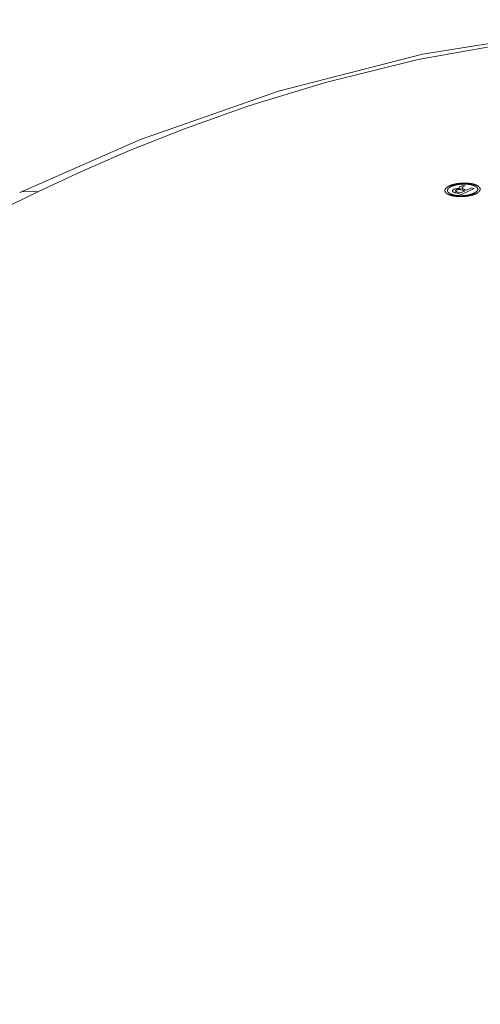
# Model space of a CAD drawing. Header units: millimetres. Extents: x 3925 to 5043, y -86 to 778.
# Tile 75 of 113: x 4737 to 4749, y 186 to 211. Entities that reach past the tile are written whole.
import ezdxf

# ---------------------------------------------------------------- set-up
doc = ezdxf.new("R2010")
doc.units = ezdxf.units.MM
doc.header["$LTSCALE"] = 46.255
doc.layers.add('H30K-TOP-COVDXF_CONTINUOUS_LINE', color=7, linetype='CONTINUOUS')

msp = doc.modelspace()

# ---------------------------------------------------------------- linework, layer by layer
at = {"layer": 'H30K-TOP-COVDXF_CONTINUOUS_LINE', "color": 7, "linetype": 'Continuous', "lineweight": 0}
for p, q in [((4740.3257, 208.3079), (4737.1895, 206.9297)), ((4737.6789, 206.9577), (4641.0224, 160.3841)), ((4748.4989, 206.9243), (4748.4924, 206.9263)), ((4748.5055, 206.9224), (4748.4989, 206.9243)), ((4748.6487, 206.8807), (4748.5055, 206.9224)), ((4748.5498, 206.9415), (4748.5545, 206.9401)), ((4748.5545, 206.9401), (4748.5591, 206.9387)), ((4748.5591, 206.9387), (4748.6234, 206.92)), ((4748.6091, 207.0269), (4748.6137, 207.0261)), ((4748.6173, 207.0895), (4748.641, 207.101)), ((4748.6234, 206.92), (4748.7405, 206.9764)), ((4748.641, 207.101), (4748.6642, 207.113)), ((4748.9762, 207.0385), (4748.6487, 206.8807)), ((4748.6627, 206.9989), (4748.6583, 207)), ((4748.667, 206.9977), (4748.6627, 206.9989)), ((4748.6713, 206.9965), (4748.667, 206.9977)), ((4748.6776, 206.9947), (4748.6713, 206.9965)), ((4748.7405, 206.9764), (4748.6776, 206.9947)), ((4748.6799, 207.1247), (4748.742, 207.1066)), ((4748.7279, 207.0974), (4748.7021, 207.0849)), ((4748.7138, 207.0159), (4748.7179, 207.0147)), ((4748.7179, 207.0147), (4748.7283, 207.0116)), ((4748.7283, 207.0116), (4748.7816, 206.9962)), ((4748.7816, 206.9962), (4748.9097, 207.0579)), ((4748.9097, 207.0579), (4748.9762, 207.0385))]:
    msp.add_line(p, q, dxfattribs=at)
for points in [[(4770.6578, 209.1756), (4769.4428, 209.5156), (4768.0717, 209.8667), (4766.505, 210.2243), (4764.6971, 210.5776), (4762.5939, 210.9058), (4760.1218, 211.1734), (4757.1887, 211.3187), (4753.8173, 211.2449), (4750.4366, 210.901), (4747.5246, 210.3783), (4745.1231, 209.7835), (4743.1335, 209.1755), (4741.4645, 208.5834), (4740.0399, 208.0179), (4738.796, 207.4786), (4737.6789, 206.9577)], [(4771.0599, 209.2217), (4767.53, 210.1362), (4763.5834, 210.881), (4759.5907, 211.3161), (4755.5543, 211.4105), (4751.5393, 211.1414), (4747.6369, 210.5146), (4743.9021, 209.5601), (4740.3257, 208.3079)], [(4748.3271, 207.1012), (4748.334, 207.1044), (4748.3411, 207.1076), (4748.3483, 207.1107), (4748.3558, 207.1138), (4748.3635, 207.1168), (4748.3714, 207.1198), (4748.3795, 207.1227), (4748.3877, 207.1255), (4748.3961, 207.1283), (4748.4047, 207.1311), (4748.4134, 207.1337), (4748.4223, 207.1363), (4748.4313, 207.1389), (4748.4405, 207.1413), (4748.4498, 207.1437), (4748.4592, 207.1461), (4748.4687, 207.1483), (4748.4783, 207.1505), (4748.488, 207.1526), (4748.4978, 207.1546), (4748.5076, 207.1566), (4748.5176, 207.1584), (4748.5276, 207.1602), (4748.5377, 207.1619), (4748.5478, 207.1635), (4748.558, 207.165), (4748.5682, 207.1665), (4748.5785, 207.1678), (4748.5888, 207.1691), (4748.5991, 207.1702), (4748.6094, 207.1713), (4748.6197, 207.1723), (4748.63, 207.1731), (4748.6403, 207.1739)], [(4748.6403, 207.1739), (4748.6506, 207.1745), (4748.661, 207.1751), (4748.6714, 207.1755), (4748.6819, 207.1759), (4748.6924, 207.1761), (4748.7029, 207.1763), (4748.7134, 207.1764), (4748.7239, 207.1763), (4748.7344, 207.1762), (4748.7449, 207.176), (4748.7554, 207.1757), (4748.7659, 207.1753), (4748.7763, 207.1748), (4748.7867, 207.1742), (4748.7971, 207.1736), (4748.8073, 207.1728), (4748.8176, 207.172), (4748.8277, 207.171), (4748.8378, 207.17), (4748.8477, 207.1689), (4748.8576, 207.1677), (4748.8674, 207.1665), (4748.877, 207.1651), (4748.8866, 207.1637), (4748.896, 207.1621), (4748.9053, 207.1605), (4748.9144, 207.1589), (4748.9234, 207.1571), (4748.9322, 207.1552), (4748.9409, 207.1533), (4748.9494, 207.1513), (4748.9577, 207.1492), (4748.9658, 207.1471), (4748.9737, 207.1448)], [(4737.6789, 206.9577), (4737.2461, 206.9534), (4737.1895, 206.9297)], [(4748.2178, 206.9703), (4748.2172, 206.9742), (4748.2168, 206.9781), (4748.2167, 206.9821), (4748.2169, 206.9861), (4748.2173, 206.9901), (4748.2179, 206.9941), (4748.2188, 206.9981), (4748.22, 207.0021), (4748.2213, 207.0062), (4748.223, 207.0103), (4748.2248, 207.0143), (4748.2269, 207.0184), (4748.2292, 207.0224), (4748.2318, 207.0265), (4748.2346, 207.0305), (4748.2376, 207.0345), (4748.2408, 207.0385), (4748.2442, 207.0425), (4748.2479, 207.0465), (4748.2518, 207.0504), (4748.2559, 207.0543), (4748.2602, 207.0582), (4748.2647, 207.062), (4748.2694, 207.0658), (4748.2743, 207.0696), (4748.2794, 207.0733), (4748.2847, 207.077), (4748.2902, 207.0806), (4748.2959, 207.0842), (4748.3018, 207.0877), (4748.3078, 207.0912), (4748.3141, 207.0946), (4748.3205, 207.0979), (4748.3271, 207.1012)], [(4748.3762, 206.8569), (4748.3685, 206.8593), (4748.3609, 206.8617), (4748.3535, 206.8642), (4748.3462, 206.8667), (4748.3391, 206.8694), (4748.3321, 206.8721), (4748.3253, 206.8749), (4748.3187, 206.8778), (4748.3122, 206.8808), (4748.3059, 206.8838), (4748.2998, 206.8869), (4748.2939, 206.8901), (4748.2882, 206.8933), (4748.2827, 206.8966), (4748.2773, 206.8999), (4748.2722, 206.9033), (4748.2673, 206.9067), (4748.2625, 206.9102), (4748.258, 206.9137), (4748.2537, 206.9173), (4748.2496, 206.9209), (4748.2457, 206.9246), (4748.2421, 206.9282), (4748.2387, 206.9319), (4748.2355, 206.9357), (4748.2325, 206.9395), (4748.2298, 206.9433), (4748.2273, 206.9471), (4748.2251, 206.9509), (4748.2231, 206.9548), (4748.2214, 206.9586), (4748.2199, 206.9625), (4748.2187, 206.9664), (4748.2178, 206.9703)], [(4748.3768, 207.0872), (4748.3711, 207.0843), (4748.3655, 207.0815), (4748.3601, 207.0786), (4748.3549, 207.0756), (4748.3498, 207.0726), (4748.3449, 207.0695), (4748.3401, 207.0664), (4748.3356, 207.0632), (4748.3311, 207.06), (4748.3269, 207.0567), (4748.3228, 207.0535), (4748.3189, 207.0502), (4748.3152, 207.0468), (4748.3116, 207.0435), (4748.3083, 207.0401), (4748.3051, 207.0367), (4748.3021, 207.0332), (4748.2993, 207.0298), (4748.2967, 207.0263), (4748.2943, 207.0229), (4748.292, 207.0194), (4748.29, 207.0159), (4748.2882, 207.0124), (4748.2866, 207.0089), (4748.2852, 207.0054), (4748.2839, 207.0019), (4748.2829, 206.9985), (4748.2822, 206.995), (4748.2816, 206.9916), (4748.2812, 206.9881), (4748.2811, 206.9847), (4748.2812, 206.9813), (4748.2815, 206.9779), (4748.282, 206.9746)], [(4748.282, 206.9746), (4748.2828, 206.9712), (4748.2837, 206.9678), (4748.285, 206.9645), (4748.2864, 206.9612), (4748.288, 206.9578), (4748.2899, 206.9545), (4748.292, 206.9512), (4748.2943, 206.948), (4748.2968, 206.9447), (4748.2995, 206.9415), (4748.3024, 206.9383), (4748.3055, 206.9351), (4748.3088, 206.932), (4748.3123, 206.9289), (4748.316, 206.9258), (4748.3199, 206.9227), (4748.3239, 206.9197), (4748.3282, 206.9168), (4748.3326, 206.9139), (4748.3371, 206.911), (4748.3419, 206.9082), (4748.3468, 206.9054), (4748.3519, 206.9027), (4748.3571, 206.9), (4748.3625, 206.8974), (4748.3681, 206.8948), (4748.3737, 206.8923), (4748.3796, 206.8899), (4748.3856, 206.8876), (4748.3917, 206.8853), (4748.398, 206.8831), (4748.4044, 206.8809), (4748.4109, 206.8788), (4748.4175, 206.8769)], [(4748.646, 207.15), (4748.6372, 207.1493), (4748.6283, 207.1486), (4748.6194, 207.1477), (4748.6106, 207.1468), (4748.6017, 207.1458), (4748.5929, 207.1447), (4748.5841, 207.1436), (4748.5753, 207.1423), (4748.5665, 207.141), (4748.5578, 207.1396), (4748.5491, 207.1382), (4748.5405, 207.1366), (4748.5319, 207.135), (4748.5235, 207.1333), (4748.515, 207.1316), (4748.5067, 207.1298), (4748.4984, 207.1279), (4748.4903, 207.1259), (4748.4822, 207.1239), (4748.4742, 207.1218), (4748.4664, 207.1197), (4748.4586, 207.1175), (4748.451, 207.1152), (4748.4435, 207.1129), (4748.4361, 207.1106), (4748.4289, 207.1082), (4748.4218, 207.1057), (4748.4149, 207.1032), (4748.4081, 207.1006), (4748.4015, 207.098), (4748.395, 207.0954), (4748.3887, 207.0927), (4748.3827, 207.0899), (4748.3768, 207.0872)], [(4748.4234, 206.9554), (4748.422, 206.9565), (4748.4207, 206.9576), (4748.4195, 206.9587), (4748.4184, 206.9598), (4748.4174, 206.961), (4748.4165, 206.9622), (4748.4157, 206.9634), (4748.4149, 206.9646), (4748.4143, 206.9658), (4748.4138, 206.9671), (4748.4133, 206.9683), (4748.413, 206.9696), (4748.4127, 206.9709), (4748.4126, 206.9722), (4748.4125, 206.9735), (4748.4125, 206.9748), (4748.4126, 206.9762), (4748.4128, 206.9775), (4748.413, 206.9788), (4748.4134, 206.9802), (4748.4138, 206.9815), (4748.4143, 206.9829), (4748.4149, 206.9842), (4748.4155, 206.9856), (4748.4162, 206.9869), (4748.4171, 206.9883), (4748.4179, 206.9896), (4748.4189, 206.9909), (4748.4199, 206.9923), (4748.421, 206.9936), (4748.4222, 206.9949), (4748.4234, 206.9962), (4748.4247, 206.9975), (4748.4261, 206.9988), (4748.4276, 207), (4748.4291, 207.0013), (4748.4306, 207.0025), (4748.4323, 207.0037), (4748.434, 207.0049), (4748.4357, 207.0061), (4748.4375, 207.0073), (4748.4394, 207.0084), (4748.4413, 207.0095), (4748.4433, 207.0106), (4748.4454, 207.0117), (4748.4475, 207.0127)], [(4748.4924, 206.9263), (4748.4859, 206.9283), (4748.4827, 206.9293), (4748.4795, 206.9303), (4748.4764, 206.9314), (4748.4732, 206.9324), (4748.4702, 206.9335), (4748.4671, 206.9346), (4748.4641, 206.9357), (4748.4611, 206.9368), (4748.4582, 206.9379), (4748.4553, 206.939), (4748.4524, 206.9402), (4748.4496, 206.9413), (4748.4469, 206.9425), (4748.4442, 206.9437), (4748.4416, 206.9449), (4748.4391, 206.9462), (4748.4366, 206.9474), (4748.4342, 206.9487), (4748.4319, 206.95), (4748.4296, 206.9513), (4748.4275, 206.9527), (4748.4254, 206.954), (4748.4234, 206.9554)], [(4748.4475, 207.0127), (4748.4492, 207.0135), (4748.451, 207.0143), (4748.4529, 207.0152), (4748.4548, 207.016), (4748.4568, 207.0167), (4748.4588, 207.0175), (4748.4609, 207.0183), (4748.463, 207.019), (4748.4651, 207.0198), (4748.4673, 207.0205), (4748.4696, 207.0212), (4748.4719, 207.0219), (4748.4742, 207.0226), (4748.4765, 207.0233), (4748.4789, 207.0239), (4748.4813, 207.0246), (4748.4838, 207.0252), (4748.4863, 207.0258), (4748.4888, 207.0264), (4748.4913, 207.0269), (4748.4938, 207.0275), (4748.4964, 207.028), (4748.499, 207.0285), (4748.5016, 207.029), (4748.5042, 207.0294), (4748.5069, 207.0299), (4748.5095, 207.0303), (4748.5122, 207.0307), (4748.5149, 207.031), (4748.5175, 207.0314), (4748.5202, 207.0317), (4748.5229, 207.0319), (4748.5256, 207.0322), (4748.5283, 207.0324), (4748.531, 207.0326), (4748.5337, 207.0328), (4748.5363, 207.0329), (4748.539, 207.033), (4748.5417, 207.0331), (4748.5443, 207.0332), (4748.5469, 207.0332), (4748.5496, 207.0332)], [(4748.5183, 206.9964), (4748.5172, 206.9959), (4748.5162, 206.9953), (4748.5151, 206.9948), (4748.5141, 206.9942), (4748.513, 206.9937), (4748.512, 206.9931), (4748.511, 206.9925), (4748.51, 206.9919), (4748.509, 206.9913), (4748.5081, 206.9907), (4748.5072, 206.9901), (4748.5062, 206.9894), (4748.5054, 206.9888), (4748.5045, 206.9882), (4748.5036, 206.9875), (4748.5028, 206.9869), (4748.502, 206.9862), (4748.5013, 206.9856), (4748.5005, 206.9849), (4748.4998, 206.9843), (4748.4992, 206.9836), (4748.4985, 206.9829), (4748.4979, 206.9823), (4748.4973, 206.9816), (4748.4968, 206.9809), (4748.4963, 206.9803), (4748.4958, 206.9796), (4748.4954, 206.9789), (4748.495, 206.9783), (4748.4946, 206.9776), (4748.4943, 206.9769), (4748.494, 206.9763), (4748.4938, 206.9756), (4748.4936, 206.9749), (4748.4935, 206.9743), (4748.4934, 206.9736), (4748.4934, 206.973), (4748.4934, 206.9723), (4748.4934, 206.9717), (4748.4935, 206.9711), (4748.4937, 206.9704), (4748.4939, 206.9698), (4748.4941, 206.9692), (4748.4945, 206.9686), (4748.4948, 206.968), (4748.4953, 206.9674), (4748.4958, 206.9668), (4748.4963, 206.9662)], [(4748.4963, 206.9662), (4748.4974, 206.9652), (4748.4986, 206.9642), (4748.4998, 206.9632), (4748.5011, 206.9622), (4748.5025, 206.9612), (4748.504, 206.9602), (4748.5055, 206.9593), (4748.5071, 206.9583), (4748.5087, 206.9574), (4748.5104, 206.9565), (4748.5121, 206.9556), (4748.5139, 206.9548), (4748.5158, 206.9539), (4748.5176, 206.953), (4748.5196, 206.9522), (4748.5215, 206.9514), (4748.5235, 206.9505), (4748.5256, 206.9497), (4748.5277, 206.9489), (4748.5298, 206.9482), (4748.5319, 206.9474), (4748.5341, 206.9466), (4748.5363, 206.9459), (4748.5385, 206.9451), (4748.5407, 206.9444), (4748.543, 206.9436), (4748.5453, 206.9429), (4748.5498, 206.9415)], [(4748.6083, 207.0092), (4748.6063, 207.0094), (4748.6043, 207.0096), (4748.6023, 207.0097), (4748.6002, 207.0098), (4748.5982, 207.0099), (4748.5961, 207.0099), (4748.5939, 207.0099), (4748.5918, 207.0099), (4748.5896, 207.0099), (4748.5875, 207.0099), (4748.5853, 207.0098), (4748.5831, 207.0097), (4748.5809, 207.0096), (4748.5787, 207.0095), (4748.5765, 207.0093), (4748.5743, 207.0092), (4748.572, 207.009), (4748.5698, 207.0088), (4748.5676, 207.0085), (4748.5654, 207.0083), (4748.5632, 207.008), (4748.561, 207.0077), (4748.5589, 207.0074), (4748.5567, 207.0071), (4748.5546, 207.0067), (4748.5524, 207.0063), (4748.5503, 207.006), (4748.5483, 207.0056), (4748.5462, 207.0051), (4748.5442, 207.0047), (4748.5422, 207.0043), (4748.5402, 207.0038), (4748.5383, 207.0033), (4748.5364, 207.0028), (4748.5345, 207.0023), (4748.5327, 207.0018), (4748.5309, 207.0012), (4748.5291, 207.0007), (4748.5274, 207.0001), (4748.5258, 206.9995), (4748.5242, 206.9989), (4748.5226, 206.9983), (4748.5211, 206.9977), (4748.5197, 206.997), (4748.5183, 206.9964)], [(4748.5496, 207.0332), (4748.5522, 207.0331), (4748.5548, 207.033), (4748.5574, 207.0329), (4748.56, 207.0328), (4748.5625, 207.0327), (4748.5651, 207.0325), (4748.5676, 207.0323), (4748.5702, 207.0321), (4748.5727, 207.0319), (4748.5752, 207.0317), (4748.5777, 207.0314), (4748.5802, 207.0312), (4748.5827, 207.0309), (4748.5852, 207.0306), (4748.5876, 207.0303), (4748.5901, 207.0299), (4748.5925, 207.0296), (4748.5949, 207.0292), (4748.5973, 207.0289), (4748.5997, 207.0285), (4748.6021, 207.0281), (4748.6044, 207.0277), (4748.6068, 207.0273), (4748.6091, 207.0269)], [(4748.6205, 207.0248), (4748.6189, 207.0254), (4748.6173, 207.0262), (4748.6157, 207.0269), (4748.6142, 207.0276), (4748.6126, 207.0283), (4748.6112, 207.0291), (4748.6097, 207.0299), (4748.6083, 207.0307), (4748.6069, 207.0315), (4748.6055, 207.0323), (4748.6042, 207.0331), (4748.6029, 207.0339), (4748.6017, 207.0348), (4748.6004, 207.0356), (4748.5993, 207.0365), (4748.5982, 207.0374), (4748.5971, 207.0383), (4748.5961, 207.0392), (4748.5951, 207.0401), (4748.5941, 207.041), (4748.5932, 207.0419), (4748.5924, 207.0428), (4748.5916, 207.0437), (4748.5909, 207.0447), (4748.5902, 207.0456), (4748.5896, 207.0466), (4748.589, 207.0475), (4748.5885, 207.0485), (4748.5881, 207.0494), (4748.5877, 207.0504), (4748.5874, 207.0514), (4748.5871, 207.0523), (4748.5869, 207.0533), (4748.5868, 207.0543), (4748.5868, 207.0553), (4748.5868, 207.0562), (4748.5869, 207.0572), (4748.587, 207.0582), (4748.5873, 207.0592)], [(4748.5873, 207.0592), (4748.5875, 207.0601), (4748.5879, 207.0611), (4748.5882, 207.062), (4748.5886, 207.063), (4748.589, 207.064), (4748.5895, 207.0649), (4748.59, 207.0659), (4748.5905, 207.0669), (4748.5911, 207.0679), (4748.5917, 207.0688), (4748.5923, 207.0698), (4748.593, 207.0708), (4748.5938, 207.0717), (4748.5945, 207.0727), (4748.5953, 207.0736), (4748.5962, 207.0746), (4748.5971, 207.0755), (4748.598, 207.0765), (4748.599, 207.0774), (4748.6, 207.0783), (4748.6011, 207.0792), (4748.6022, 207.0802), (4748.6033, 207.0811), (4748.6045, 207.082), (4748.6057, 207.0828), (4748.607, 207.0837), (4748.6083, 207.0846), (4748.6097, 207.0854), (4748.6111, 207.0863), (4748.6126, 207.0871), (4748.6141, 207.0879), (4748.6157, 207.0887), (4748.6173, 207.0895)], [(4748.6583, 207), (4748.6561, 207.0006), (4748.6539, 207.0012), (4748.6517, 207.0017), (4748.6494, 207.0023), (4748.6472, 207.0028), (4748.6449, 207.0033), (4748.6426, 207.0038), (4748.6403, 207.0043), (4748.6379, 207.0048), (4748.6356, 207.0053), (4748.6332, 207.0057), (4748.6308, 207.0062), (4748.6284, 207.0066), (4748.626, 207.007), (4748.6235, 207.0074), (4748.621, 207.0077), (4748.6185, 207.0081), (4748.616, 207.0084), (4748.6134, 207.0087), (4748.6109, 207.009), (4748.6083, 207.0092)], [(4748.6137, 207.0261), (4748.6183, 207.0252), (4748.6205, 207.0248)], [(4748.9324, 207.1249), (4748.9256, 207.1269), (4748.9186, 207.1287), (4748.9115, 207.1305), (4748.9042, 207.1322), (4748.8968, 207.1339), (4748.8892, 207.1355), (4748.8815, 207.137), (4748.8736, 207.1385), (4748.8657, 207.1398), (4748.8576, 207.1411), (4748.8494, 207.1424), (4748.8411, 207.1436), (4748.8327, 207.1446), (4748.8242, 207.1457), (4748.8157, 207.1466), (4748.807, 207.1475), (4748.7983, 207.1483), (4748.7895, 207.149), (4748.7807, 207.1497), (4748.7718, 207.1503), (4748.7629, 207.1508), (4748.7539, 207.1512), (4748.7449, 207.1515), (4748.7359, 207.1518), (4748.7269, 207.152), (4748.7179, 207.1521), (4748.7088, 207.1521), (4748.6998, 207.152), (4748.6908, 207.1519), (4748.6818, 207.1517), (4748.6728, 207.1514), (4748.6638, 207.151), (4748.6549, 207.1505), (4748.646, 207.15)], [(4748.7021, 207.0849), (4748.7004, 207.0841), (4748.6988, 207.0833), (4748.6972, 207.0825), (4748.6955, 207.0817), (4748.6939, 207.0808), (4748.6924, 207.0799), (4748.6908, 207.0791), (4748.6892, 207.0782), (4748.6877, 207.0773), (4748.6862, 207.0763), (4748.6847, 207.0754), (4748.6832, 207.0745), (4748.6818, 207.0736), (4748.6804, 207.0726), (4748.679, 207.0716), (4748.6777, 207.0707), (4748.6763, 207.0697), (4748.6751, 207.0687), (4748.6738, 207.0678), (4748.6726, 207.0668), (4748.6715, 207.0658), (4748.6704, 207.0648), (4748.6693, 207.0638), (4748.6683, 207.0628), (4748.6673, 207.0618), (4748.6664, 207.0608), (4748.6655, 207.0598), (4748.6647, 207.0588), (4748.664, 207.0578), (4748.6633, 207.0568), (4748.6627, 207.0558), (4748.6621, 207.0548), (4748.6616, 207.0538), (4748.6612, 207.0528), (4748.6608, 207.0518), (4748.6605, 207.0508), (4748.6603, 207.0498), (4748.6601, 207.0489), (4748.66, 207.0479), (4748.66, 207.0469), (4748.6601, 207.046), (4748.6603, 207.045), (4748.6605, 207.0441), (4748.6608, 207.0432), (4748.6613, 207.0422), (4748.6618, 207.0413), (4748.6623, 207.0404), (4748.663, 207.0395), (4748.6638, 207.0386)], [(4748.6638, 207.0386), (4748.6648, 207.0377), (4748.6658, 207.0368), (4748.6669, 207.0359), (4748.668, 207.035), (4748.6693, 207.0341), (4748.6705, 207.0333), (4748.6719, 207.0324), (4748.6733, 207.0316), (4748.6747, 207.0308), (4748.6762, 207.03), (4748.6778, 207.0292), (4748.6794, 207.0284), (4748.681, 207.0276), (4748.6827, 207.0268), (4748.6844, 207.0261), (4748.6862, 207.0254), (4748.688, 207.0246), (4748.6899, 207.0239), (4748.6917, 207.0232), (4748.6936, 207.0225), (4748.6956, 207.0218), (4748.6975, 207.0211), (4748.6995, 207.0205), (4748.7015, 207.0198), (4748.7035, 207.0191), (4748.7055, 207.0185), (4748.7076, 207.0178), (4748.7096, 207.0172), (4748.7138, 207.0159)], [(4748.7034, 206.852), (4748.7122, 206.8526), (4748.7211, 206.8533), (4748.7299, 206.8541), (4748.7387, 206.855), (4748.7475, 206.856), (4748.7564, 206.8571), (4748.7651, 206.8582), (4748.7739, 206.8594), (4748.7826, 206.8607), (4748.7913, 206.8621), (4748.7999, 206.8635), (4748.8085, 206.8651), (4748.8171, 206.8667), (4748.8255, 206.8683), (4748.8339, 206.8701), (4748.8422, 206.8719), (4748.8505, 206.8737), (4748.8586, 206.8757), (4748.8667, 206.8776), (4748.8746, 206.8797), (4748.8825, 206.8818), (4748.8902, 206.884), (4748.8978, 206.8862), (4748.9053, 206.8885), (4748.9126, 206.8908), (4748.9198, 206.8932), (4748.9269, 206.8957), (4748.9338, 206.8982), (4748.9405, 206.9007), (4748.9471, 206.9033), (4748.9536, 206.9059), (4748.9598, 206.9086), (4748.9659, 206.9113), (4748.9717, 206.9141)], [(4749.0679, 207.0273), (4749.0671, 207.0306), (4749.0662, 207.034), (4749.065, 207.0373), (4749.0635, 207.0406), (4749.0619, 207.044), (4749.06, 207.0473), (4749.0579, 207.0506), (4749.0556, 207.0538), (4749.0531, 207.0571), (4749.0504, 207.0603), (4749.0475, 207.0635), (4749.0444, 207.0667), (4749.0411, 207.0698), (4749.0376, 207.0729), (4749.0339, 207.076), (4749.03, 207.0791), (4749.026, 207.0821), (4749.0218, 207.085), (4749.0174, 207.088), (4749.0128, 207.0908), (4749.008, 207.0936), (4749.0031, 207.0964), (4748.998, 207.0991), (4748.9928, 207.1018), (4748.9874, 207.1044), (4748.9819, 207.107), (4748.9762, 207.1095), (4748.9704, 207.1119), (4748.9644, 207.1142), (4748.9582, 207.1165), (4748.952, 207.1187), (4748.9456, 207.1209), (4748.9391, 207.123), (4748.9324, 207.1249)], [(4748.9717, 206.9141), (4748.9775, 206.9169), (4748.983, 206.9198), (4748.9885, 206.9228), (4748.9937, 206.9257), (4748.9988, 206.9288), (4749.0038, 206.9319), (4749.0086, 206.935), (4749.0132, 206.9382), (4749.0177, 206.9414), (4749.022, 206.9447), (4749.0261, 206.948), (4749.03, 206.9513), (4749.0338, 206.9546), (4749.0374, 206.958), (4749.0408, 206.9614), (4749.044, 206.9648), (4749.047, 206.9683), (4749.0499, 206.9717), (4749.0525, 206.9752), (4749.055, 206.9787), (4749.0573, 206.9822), (4749.0593, 206.9857), (4749.0612, 206.9892), (4749.0629, 206.9927), (4749.0643, 206.9962), (4749.0656, 206.9997), (4749.0666, 207.0032), (4749.0675, 207.0067), (4749.0681, 207.0102), (4749.0685, 207.0136), (4749.0687, 207.0171), (4749.0686, 207.0205), (4749.0684, 207.0239), (4749.0679, 207.0273)], [(4748.9737, 207.1448), (4748.9814, 207.1425), (4748.989, 207.1401), (4748.9964, 207.1376), (4749.0036, 207.1351), (4749.0107, 207.1324), (4749.0177, 207.1297), (4749.0244, 207.1269), (4749.031, 207.124), (4749.0375, 207.121), (4749.0437, 207.118), (4749.0498, 207.1149), (4749.0556, 207.1117), (4749.0613, 207.1085), (4749.0668, 207.1052), (4749.0721, 207.1019), (4749.0772, 207.0985), (4749.0821, 207.0951), (4749.0868, 207.0916), (4749.0912, 207.088), (4749.0955, 207.0845), (4749.0995, 207.0808), (4749.1033, 207.0772), (4749.1069, 207.0735), (4749.1102, 207.0698), (4749.1133, 207.066), (4749.1162, 207.0623), (4749.1188, 207.0585), (4749.1212, 207.0546), (4749.1234, 207.0508), (4749.1252, 207.0469), (4749.1269, 207.0431), (4749.1282, 207.0392), (4749.1293, 207.0353), (4749.1302, 207.0314)], [(4749.1302, 207.0314), (4749.1308, 207.0275), (4749.1311, 207.0235), (4749.1312, 207.0196), (4749.131, 207.0156), (4749.1305, 207.0116), (4749.1298, 207.0075), (4749.1289, 207.0035), (4749.1277, 206.9994), (4749.1262, 206.9954), (4749.1246, 206.9913), (4749.1226, 206.9872), (4749.1205, 206.9831), (4749.1181, 206.9791), (4749.1155, 206.975), (4749.1126, 206.971), (4749.1095, 206.9669), (4749.1062, 206.9629), (4749.1027, 206.9589), (4749.099, 206.9549), (4749.095, 206.951), (4749.0909, 206.9471), (4749.0865, 206.9432), (4749.0819, 206.9393), (4749.0772, 206.9355), (4749.0722, 206.9317), (4749.067, 206.928), (4749.0616, 206.9243), (4749.0561, 206.9206), (4749.0503, 206.9171), (4749.0444, 206.9135), (4749.0383, 206.91), (4749.032, 206.9066), (4749.0255, 206.9033), (4749.0188, 206.9)], [(4748.707, 206.828), (4748.6967, 206.8274), (4748.6864, 206.8269), (4748.6761, 206.8264), (4748.6657, 206.8261), (4748.6553, 206.8258), (4748.6449, 206.8257), (4748.6345, 206.8256), (4748.624, 206.8256), (4748.6136, 206.8258), (4748.6032, 206.826), (4748.5927, 206.8263), (4748.5824, 206.8267), (4748.572, 206.8272), (4748.5617, 206.8277), (4748.5515, 206.8284), (4748.5413, 206.8292), (4748.5311, 206.83), (4748.5211, 206.8309), (4748.5111, 206.8319), (4748.5012, 206.833), (4748.4914, 206.8342), (4748.4817, 206.8355), (4748.4721, 206.8368), (4748.4627, 206.8383), (4748.4533, 206.8398), (4748.4441, 206.8414), (4748.4351, 206.843), (4748.4261, 206.8448), (4748.4174, 206.8466), (4748.4088, 206.8485), (4748.4004, 206.8505), (4748.3921, 206.8526), (4748.3841, 206.8547), (4748.3762, 206.8569)], [(4748.4175, 206.8769), (4748.4243, 206.8749), (4748.4313, 206.8731), (4748.4384, 206.8713), (4748.4457, 206.8696), (4748.4531, 206.8679), (4748.4607, 206.8663), (4748.4684, 206.8648), (4748.4762, 206.8634), (4748.4842, 206.862), (4748.4922, 206.8607), (4748.5004, 206.8595), (4748.5087, 206.8583), (4748.5171, 206.8572), (4748.5255, 206.8562), (4748.5341, 206.8553), (4748.5427, 206.8544), (4748.5514, 206.8536), (4748.5602, 206.8529), (4748.569, 206.8522), (4748.5779, 206.8517), (4748.5868, 206.8512), (4748.5957, 206.8507), (4748.6047, 206.8504), (4748.6137, 206.8501), (4748.6227, 206.85), (4748.6317, 206.8499), (4748.6407, 206.8498), (4748.6498, 206.8499), (4748.6588, 206.85), (4748.6678, 206.8503), (4748.6767, 206.8506), (4748.6857, 206.851), (4748.6946, 206.8514), (4748.7034, 206.852)], [(4749.0188, 206.9), (4749.012, 206.8968), (4749.005, 206.8936), (4748.9977, 206.8905), (4748.9903, 206.8875), (4748.9826, 206.8845), (4748.9748, 206.8815), (4748.9667, 206.8786), (4748.9585, 206.8758), (4748.9501, 206.873), (4748.9416, 206.8703), (4748.9329, 206.8677), (4748.9241, 206.8651), (4748.9151, 206.8626), (4748.906, 206.8601), (4748.8967, 206.8577), (4748.8874, 206.8554), (4748.8779, 206.8532), (4748.8683, 206.851), (4748.8587, 206.8489), (4748.8489, 206.8469), (4748.8391, 206.845), (4748.8291, 206.8432), (4748.8192, 206.8414), (4748.8091, 206.8397), (4748.799, 206.8382), (4748.7889, 206.8367), (4748.7787, 206.8352), (4748.7685, 206.8339), (4748.7583, 206.8327), (4748.748, 206.8316), (4748.7378, 206.8305), (4748.7275, 206.8296), (4748.7172, 206.8288), (4748.707, 206.828)]]:
    msp.add_lwpolyline(points, dxfattribs=at)

doc.saveas('drawing.dxf')
